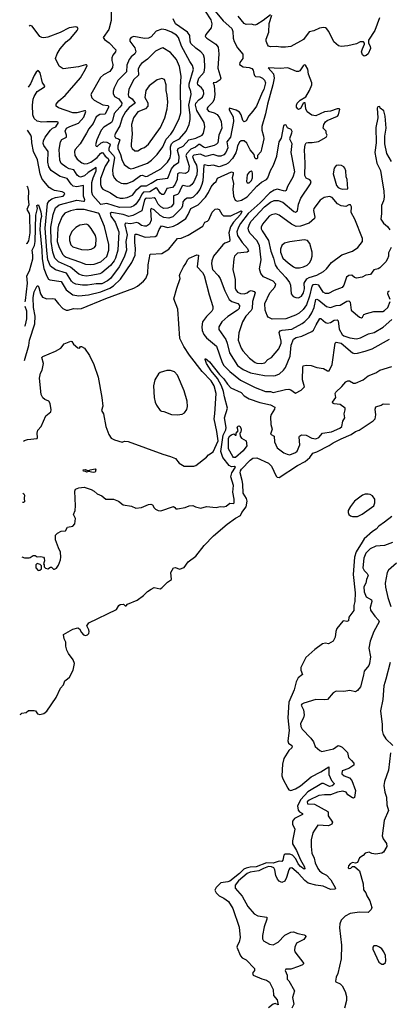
# Model space of a CAD drawing. Extents: x 2056909 to 2160450, y 827444 to 1016825.
# Tile 21 of 256: x 2057896 to 2061714, y 864864 to 875037. Entities that reach past the tile are written whole.
import ezdxf

# ---------------------------------------------------------------- set-up
doc = ezdxf.new("R2010")
doc.units = 0

msp = doc.modelspace()

# ---------------------------------------------------------------- linework, layer by layer
at = {"layer": '0CON10XD'}
for points in [[(2059896, 875145), (2059996, 875025), (2060086, 874946), (2060097, 874917), (2060101, 874845), (2060111, 874811), (2060146, 874746), (2060201, 874681), (2060202, 874638), (2060170, 874595), (2060167, 874575), (2060205, 874550), (2060265, 874542), (2060292, 874532), (2060306, 874515), (2060313, 874483), (2060321, 874461), (2060330, 874450), (2060375, 874448), (2060405, 874433), (2060425, 874411), (2060433, 874385), (2060418, 874315), (2060400, 874285), (2060342, 874145), (2060305, 874091), (2060263, 874045), (2060235, 873994), (2060215, 873982), (2060201, 873995), (2060185, 874055), (2060165, 874083), (2060133, 874103), (2060063, 874125), (2060058, 874115), (2060060, 874105), (2060100, 874035), (2060104, 873985), (2060073, 873825), (2060035, 873775), (2060044, 873715), (2060025, 873665), (2060005, 873641), (2059975, 873626), (2059945, 873628), (2059895, 873643), (2059815, 873624), (2059763, 873647), (2059695, 873639), (2059682, 873625), (2059697, 873575), (2059721, 873535), (2059730, 873485), (2059725, 873434), (2059695, 873362), (2059675, 873333), (2059653, 873317), (2059625, 873314), (2059585, 873325), (2059575, 873317), (2059560, 873295), (2059541, 873245), (2059525, 873233), (2059483, 873217), (2059483, 873135), (2059459, 873105), (2059425, 873091), (2059385, 873088), (2059355, 873105), (2059325, 873133), (2059299, 873185), (2059285, 873198), (2059241, 873189), (2059205, 873192), (2059195, 873190), (2059186, 873175), (2059156, 873064), (2059065, 873013), (2059024, 873004), (2058965, 873025), (2058845, 873046), (2058831, 873035), (2058836, 873006), (2058882, 872945), (2058918, 872845), (2058908, 872655), (2058884, 872575), (2058870, 872545), (2058832, 872498), (2058745, 872422), (2058725, 872413), (2058635, 872394), (2058581, 872389), (2058544, 872394), (2058505, 872409), (2058419, 872479), (2058295, 872535), (2058258, 872575), (2058239, 872635), (2058220, 872745), (2058219, 872895), (2058240, 873025), (2058267, 873093), (2058304, 873126), (2058485, 873172), (2058555, 873162), (2058566, 873164), (2058568, 873175), (2058555, 873215), (2058553, 873323), (2058485, 873311), (2058448, 873318), (2058426, 873337), (2058385, 873395), (2058315, 873419), (2058267, 873447), (2058221, 873481), (2058197, 873517), (2058186, 873564), (2058190, 873675), (2058145, 873736), (2058138, 873758), (2058140, 873785), (2058158, 873825), (2058215, 873897), (2058234, 873916), (2058270, 873930), (2058297, 873975), (2058282, 873982), (2058175, 873982), (2058125, 873978), (2058075, 873988), (2058045, 874015), (2058031, 874055), (2058028, 874155), (2058035, 874215), (2058045, 874244), (2058076, 874294), (2058151, 874345), (2058154, 874355), (2058132, 874385), (2058107, 874487), (2058095, 874507), (2058085, 874511), (2058065, 874496), (2058045, 874462), (2058007, 874375), (2057983, 874341)], [(2059811, 875125), (2059869, 875035), (2059881, 874995), (2059875, 874955), (2059817, 874885), (2059812, 874865), (2059829, 874845), (2059921, 874785), (2059945, 874755), (2059954, 874685), (2059942, 874535), (2059972, 874435), (2059965, 874417), (2059936, 874394), (2059925, 874388), (2059894, 874386), (2059905, 874358), (2059912, 874265), (2059904, 874215), (2059889, 874185), (2059840, 874135), (2059830, 874115), (2059845, 874094), (2059906, 874075), (2059937, 874057), (2059961, 874025), (2059977, 873987), (2059983, 873915), (2059954, 873846), (2059942, 873765), (2059929, 873751), (2059903, 873737), (2059815, 873715), (2059795, 873721), (2059755, 873749), (2059745, 873748), (2059710, 873720), (2059665, 873700), (2059621, 873655), (2059613, 873635), (2059645, 873525), (2059638, 873472), (2059625, 873457), (2059605, 873450), (2059545, 873455), (2059525, 873445), (2059522, 873385), (2059499, 873331), (2059475, 873305), (2059417, 873293), (2059400, 873255), (2059385, 873231), (2059365, 873232), (2059345, 873246), (2059315, 873293), (2059305, 873299), (2059241, 873259), (2059175, 873254), (2059156, 873235), (2059135, 873189), (2059097, 873133), (2059075, 873113), (2059045, 873100), (2058925, 873096), (2058795, 873140), (2058735, 873129), (2058652, 873222), (2058641, 873255), (2058641, 873355), (2058653, 873405), (2058686, 873475), (2058685, 873510), (2058602, 873458), (2058565, 873425), (2058525, 873411), (2058505, 873417), (2058490, 873430), (2058455, 873485), (2058405, 873497), (2058375, 873515), (2058325, 873550), (2058309, 873585), (2058302, 873695), (2058318, 873775), (2058332, 873798), (2058378, 873825), (2058379, 873845), (2058366, 873885), (2058380, 873915), (2058412, 873935), (2058502, 873968), (2058558, 874032), (2058579, 874089), (2058575, 874095), (2058565, 874095), (2058485, 874075), (2058445, 874074), (2058296, 874126), (2058273, 874145), (2058273, 874165), (2058301, 874199), (2058365, 874254), (2058525, 874436), (2058577, 874525), (2058591, 874565), (2058585, 874571), (2058575, 874570), (2058502, 874552), (2058345, 874531), (2058305, 874559), (2058264, 874635), (2058282, 874685), (2058314, 874735), (2058375, 874810), (2058424, 874846), (2058490, 874925), (2058498, 874948), (2058489, 874959), (2058474, 874964), (2058405, 874952), (2058315, 874904), (2058185, 874858), (2058145, 874849), (2058125, 874852), (2058104, 874865), (2058025, 874971), (2058005, 874978), (2057992, 874970)], [(2058840, 875125), (2058840, 875030), (2058815, 874935), (2058757, 874855), (2058773, 874833), (2058820, 874800), (2058887, 874725), (2058884, 874705), (2058859, 874671), (2058847, 874643), (2058847, 874615), (2058856, 874575), (2058855, 874545), (2058827, 874503), (2058761, 874469), (2058731, 874439), (2058632, 874265), (2058641, 874231), (2058666, 874205), (2058755, 874159), (2058805, 874150), (2058812, 874145), (2058813, 874135), (2058778, 874062), (2058722, 874058), (2058685, 874035), (2058653, 873965), (2058609, 873911), (2058585, 873865), (2058520, 873755), (2058469, 873695), (2058462, 873675), (2058466, 873635), (2058491, 873595), (2058538, 873558), (2058565, 873549), (2058595, 873551), (2058629, 873565), (2058695, 873614), (2058730, 873655), (2058745, 873664), (2058755, 873662), (2058779, 873629), (2058811, 873605), (2058815, 873582), (2058777, 873525), (2058730, 873395), (2058731, 873335), (2058741, 873305), (2058756, 873286), (2058835, 873250), (2058898, 873205), (2058935, 873195), (2058966, 873194), (2059005, 873201), (2059061, 873225), (2059106, 873284), (2059150, 873320), (2059205, 873322), (2059253, 873347), (2059315, 873388), (2059425, 873400), (2059462, 873495), (2059495, 873534), (2059539, 873565), (2059542, 873625), (2059527, 873685), (2059532, 873705), (2059585, 873731), (2059643, 873797), (2059715, 873813), (2059779, 873845), (2059795, 873865), (2059808, 873932), (2059802, 873975), (2059725, 874098), (2059710, 874155), (2059716, 874175), (2059745, 874210), (2059784, 874236), (2059799, 874271), (2059795, 874306), (2059774, 874335), (2059735, 874365), (2059731, 874385), (2059745, 874435), (2059802, 874495), (2059809, 874545), (2059806, 874636), (2059795, 874675), (2059768, 874705), (2059715, 874744), (2059665, 874792), (2059655, 874815), (2059653, 874873), (2059628, 874908), (2059505, 874996), (2059481, 875045)], [(2060485, 875088), (2060412, 875028), (2060345, 874987), (2060325, 874981), (2060285, 874990), (2060235, 874987), (2060215, 874997), (2060154, 875075)], [(2061611, 875055), (2061563, 874925), (2061499, 874825), (2061498, 874795), (2061517, 874765), (2061519, 874741), (2061495, 874686), (2061475, 874669), (2061455, 874662), (2061435, 874674), (2061428, 874705), (2061435, 874738), (2061457, 874785), (2061458, 874795), (2061448, 874808), (2061411, 874809), (2061375, 874788), (2061285, 874766), (2061215, 874761), (2061188, 874768), (2061140, 874810), (2061088, 874915), (2061066, 874945), (2061054, 874954), (2061035, 874958), (2060991, 874949), (2060935, 874922), (2060887, 874913), (2060828, 874832), (2060695, 874762), (2060642, 874752), (2060593, 874753), (2060545, 874762), (2060485, 874756), (2060467, 874765), (2060455, 874780), (2060442, 874815), (2060442, 874835), (2060470, 874910), (2060473, 874997), (2060499, 875085)], [(2058965, 873344), (2059005, 873345), (2059065, 873368), (2059145, 873428), (2059165, 873430), (2059195, 873418), (2059215, 873422), (2059355, 873498), (2059421, 873565), (2059449, 873611), (2059457, 873653), (2059455, 873725), (2059465, 873755), (2059486, 873774), (2059546, 873805), (2059616, 873885), (2059647, 873953), (2059656, 874005), (2059658, 874055), (2059644, 874155), (2059668, 874265), (2059665, 874295), (2059647, 874345), (2059646, 874374), (2059691, 874525), (2059681, 874565), (2059654, 874605), (2059567, 874765), (2059535, 874855), (2059515, 874876), (2059465, 874909), (2059405, 874932), (2059365, 874938), (2059305, 874918), (2059255, 874862), (2059225, 874845), (2059185, 874844), (2059075, 874863), (2059047, 874855), (2059033, 874835), (2059032, 874815), (2059085, 874745), (2059096, 874705), (2059084, 874685), (2059048, 874655), (2059025, 874625), (2059003, 874567), (2059000, 874500), (2058911, 874409), (2058873, 874335), (2058862, 874298), (2058862, 874275), (2058875, 874245), (2058919, 874219), (2058951, 874175), (2058947, 874155), (2058930, 874135), (2058873, 874067), (2058855, 873995), (2058844, 873976), (2058765, 873927), (2058736, 873895), (2058691, 873795), (2058680, 873745), (2058685, 873730), (2058695, 873727), (2058736, 873764), (2058765, 873775), (2058795, 873771), (2058826, 873755), (2058829, 873745), (2058815, 873705), (2058818, 873685), (2058864, 873634), (2058874, 873615), (2058855, 873485), (2058859, 873439), (2058871, 873405), (2058895, 873377), (2058945, 873350), (2058965, 873344)], [(2059045, 873498), (2059075, 873503), (2059215, 873556), (2059256, 873585), (2059317, 873643), (2059375, 873724), (2059407, 873803), (2059457, 873855), (2059484, 873896), (2059543, 874015), (2059560, 874075), (2059558, 874342), (2059564, 874455), (2059545, 874555), (2059515, 874627), (2059455, 874699), (2059375, 874746), (2059355, 874741), (2059298, 874712), (2059215, 874631), (2059154, 874586), (2059135, 874563), (2059121, 874525), (2059123, 874465), (2059070, 874415), (2059023, 874315), (2059016, 874266), (2059020, 874245), (2059059, 874219), (2059087, 874175), (2059025, 874130), (2058988, 874085), (2058953, 874025), (2058929, 873941), (2058885, 873865), (2058874, 873836), (2058885, 873817), (2058917, 873807), (2058930, 873795), (2058908, 873735), (2058908, 873705), (2058936, 873646), (2058952, 873592), (2058975, 873540), (2059025, 873503), (2059045, 873498)], [(2061733, 872685), (2061705, 872630), (2061704, 872595), (2061696, 872565), (2061676, 872535), (2061616, 872475), (2061597, 872463), (2061555, 872452), (2061519, 872405), (2061472, 872398), (2061434, 872376), (2061375, 872368), (2061355, 872374), (2061325, 872398), (2061295, 872396), (2061272, 872378), (2061244, 872296), (2061225, 872271), (2061145, 872240), (2061085, 872210), (2061055, 872208), (2061032, 872222), (2060985, 872295), (2060955, 872303), (2060925, 872298), (2060915, 872284), (2060890, 872180), (2060858, 872092), (2060825, 872044), (2060782, 872005), (2060745, 871983), (2060645, 871948), (2060504, 871944), (2060463, 871963), (2060451, 871981), (2060432, 872035), (2060427, 872105), (2060478, 872215), (2060532, 872275), (2060541, 872305), (2060515, 872335), (2060415, 872379), (2060386, 872416), (2060372, 872465), (2060389, 872555), (2060371, 872705), (2060345, 872757), (2060277, 872827), (2060261, 872851), (2060255, 872885), (2060268, 872925), (2060287, 872955), (2060425, 873104), (2060485, 873151), (2060525, 873171), (2060565, 873171), (2060615, 873151), (2060726, 873056), (2060745, 873050), (2060765, 873062), (2060777, 873133), (2060798, 873195), (2060899, 873341), (2060907, 873365), (2060893, 873383), (2060855, 873400), (2060842, 873428), (2060846, 873555), (2060837, 873693), (2060843, 873743), (2060855, 873765), (2060875, 873770), (2060917, 873767), (2060981, 873779), (2061062, 873825), (2061070, 873845), (2061060, 873865), (2061060, 873885), (2061030, 873915), (2061037, 873955), (2061055, 873983), (2061070, 873995), (2061178, 874042), (2061188, 874055), (2061202, 874112), (2061195, 874118), (2061175, 874117), (2061105, 874094), (2061045, 874087), (2060955, 874043), (2060915, 874052), (2060865, 874084), (2060851, 874115), (2060845, 874180), (2060835, 874180), (2060825, 874170), (2060795, 874120), (2060775, 874111), (2060767, 874115), (2060754, 874135), (2060754, 874155), (2060763, 874175), (2060794, 874205), (2060851, 874239), (2060889, 874305), (2060914, 874365), (2060914, 874385), (2060879, 874475), (2060872, 874525), (2060847, 874567), (2060835, 874570), (2060825, 874562), (2060790, 874510), (2060775, 874501), (2060755, 874501), (2060665, 874539), (2060585, 874533), (2060461, 874539), (2060518, 874478), (2060525, 874435), (2060512, 874365), (2060456, 874165), (2060436, 874064), (2060396, 873935), (2060396, 873896), (2060415, 873835), (2060418, 873805), (2060395, 873698), (2060385, 873673), (2060352, 873635), (2060352, 873608), (2060345, 873600), (2060335, 873600), (2060325, 873610), (2060318, 873645), (2060275, 873694), (2060241, 873761), (2060215, 873786), (2060185, 873787), (2060165, 873773), (2060145, 873735), (2060137, 873697), (2060127, 873663), (2060095, 873605), (2060048, 873555), (2060025, 873540), (2059955, 873518), (2059895, 873534), (2059845, 873528), (2059805, 873538), (2059798, 873535), (2059787, 873373), (2059778, 873335), (2059755, 873284), (2059722, 873238), (2059686, 873204), (2059665, 873195), (2059625, 873193), (2059598, 873175), (2059582, 873155), (2059578, 873112), (2059565, 873085), (2059478, 873002), (2059435, 872987), (2059385, 872995), (2059345, 873015), (2059285, 873072), (2059255, 873087), (2059247, 873073), (2059255, 872965), (2059235, 872926), (2059205, 872905), (2059185, 872904), (2059155, 872912), (2059123, 872935), (2059105, 872942), (2059045, 872929), (2058985, 872934), (2058983, 872917), (2059005, 872815), (2058993, 872745), (2058999, 872655), (2058976, 872585), (2058923, 872485), (2058832, 872365), (2058802, 872338), (2058745, 872308), (2058685, 872310), (2058596, 872294), (2058543, 872293), (2058475, 872305), (2058448, 872318), (2058431, 872335), (2058379, 872419), (2058265, 872453), (2058215, 872492), (2058187, 872557), (2058176, 872654), (2058158, 872885), (2058183, 873137), (2058199, 873165), (2058227, 873185), (2058265, 873200), (2058346, 873215), (2058361, 873235), (2058355, 873247), (2058335, 873259), (2058255, 873274), (2058226, 873286), (2058200, 873305), (2058145, 873368), (2058126, 873396), (2058106, 873446), (2058081, 873591), (2058039, 873675), (2058020, 873765), (2058019, 873825), (2058012, 873845), (2057977, 873896)], [(2059085, 873684), (2059115, 873684), (2059154, 873706), (2059185, 873716), (2059225, 873750), (2059350, 873925), (2059395, 874025), (2059419, 874115), (2059425, 874185), (2059418, 874258), (2059407, 874305), (2059408, 874365), (2059390, 874420), (2059365, 874429), (2059314, 874416), (2059234, 874355), (2059199, 874305), (2059187, 874235), (2059219, 874179), (2059219, 874145), (2059195, 874118), (2059115, 874084), (2059071, 874025), (2059050, 873955), (2059059, 873855), (2059047, 873755), (2059046, 873726), (2059056, 873705), (2059085, 873684)], [(2061735, 873574), (2061689, 873655), (2061668, 873755), (2061667, 873833), (2061681, 873915), (2061672, 874042), (2061656, 874096), (2061620, 874125), (2061615, 874140), (2061595, 874138), (2061587, 874123), (2061596, 874025), (2061576, 873925), (2061578, 873765), (2061565, 873665), (2061586, 873556), (2061621, 873481), (2061633, 873413), (2061657, 873267), (2061659, 873205), (2061655, 873165), (2061632, 873118), (2061633, 873035), (2061625, 872975), (2061652, 872935), (2061695, 872901), (2061720, 872865)], [(2057953, 872121), (2057957, 872135), (2057977, 872315), (2057969, 872391), (2057998, 872442), (2058030, 872565), (2058031, 872605), (2058023, 872655), (2058047, 872703), (2058056, 872745), (2058063, 873017), (2058079, 873085), (2058073, 873117), (2058085, 873124), (2058092, 873115), (2058115, 873052), (2058121, 873005), (2058112, 872965), (2058102, 872868), (2058126, 872655), (2058128, 872565), (2058145, 872468), (2058175, 872386), (2058194, 872355), (2058208, 872348), (2058325, 872332), (2058377, 872247), (2058446, 872196), (2058505, 872186), (2058605, 872193), (2058735, 872224), (2058828, 872262), (2058864, 872286), (2058937, 872355), (2059055, 872529), (2059088, 872605), (2059092, 872675), (2059084, 872735), (2059084, 872795), (2059090, 872820), (2059105, 872821), (2059192, 872792), (2059295, 872798), (2059312, 872808), (2059335, 872869), (2059362, 872908), (2059425, 872891), (2059485, 872905), (2059525, 872925), (2059613, 872985), (2059637, 873023), (2059665, 873087), (2059739, 873125), (2059815, 873205), (2059847, 873253), (2059875, 873311), (2059903, 873347), (2059925, 873366), (2059940, 873400), (2060085, 873464), (2060100, 873460), (2060100, 873440), (2060090, 873405), (2060105, 873345), (2060098, 873285), (2060104, 873215), (2060122, 873172), (2060142, 873162), (2060187, 873173), (2060245, 873206), (2060345, 873319), (2060395, 873358), (2060445, 873385), (2060460, 873405), (2060485, 873478), (2060518, 873535), (2060551, 873629), (2060575, 873775), (2060600, 873815), (2060625, 873940), (2060635, 873956), (2060645, 873952), (2060658, 873925), (2060695, 873907), (2060706, 873885), (2060704, 873865), (2060682, 873805), (2060708, 873758), (2060698, 873665), (2060705, 873615), (2060734, 873464), (2060718, 873412), (2060661, 873315), (2060649, 873271), (2060635, 873267), (2060555, 873287), (2060525, 873277), (2060480, 873250), (2060380, 873145), (2060256, 873035), (2060175, 872930), (2060155, 872895), (2060138, 872845), (2060145, 872807), (2060192, 872735), (2060249, 872675), (2060259, 872645), (2060245, 872635), (2060145, 872626), (2060114, 872595), (2060106, 872565), (2060098, 872455), (2060116, 872385), (2060122, 872352), (2060123, 872265), (2060129, 872245), (2060145, 872223), (2060175, 872208), (2060215, 872206), (2060245, 872215), (2060265, 872234), (2060285, 872240), (2060319, 872229), (2060328, 872215), (2060300, 872125), (2060298, 872052), (2060287, 872033), (2060233, 871975), (2060198, 871915), (2060158, 871802), (2060154, 871725), (2060183, 871645), (2060201, 871615), (2060271, 871541), (2060328, 871495), (2060345, 871488), (2060395, 871485), (2060429, 871491), (2060459, 871525), (2060495, 871548), (2060574, 871636), (2060596, 871695), (2060598, 871715), (2060575, 871805), (2060585, 871822), (2060608, 871828), (2060705, 871841), (2060813, 871897), (2060841, 871919), (2060885, 871963), (2060913, 872007), (2060936, 872064), (2060955, 872148), (2060965, 872151), (2060985, 872141), (2061065, 872075), (2061105, 872064), (2061165, 872085), (2061205, 872087), (2061275, 872128), (2061295, 872133), (2061308, 872118), (2061321, 872035), (2061405, 871964), (2061425, 871957), (2061437, 871965), (2061450, 871990), (2061478, 872002), (2061555, 872021), (2061645, 872021), (2061665, 872033), (2061697, 872065), (2061724, 872125)], [(2060265, 873352), (2060289, 873375), (2060301, 873405), (2060301, 873451), (2060296, 873466), (2060285, 873472), (2060265, 873463), (2060244, 873435), (2060237, 873365), (2060245, 873353), (2060265, 873352)], [(2061235, 873286), (2061285, 873290), (2061279, 873385), (2061268, 873415), (2061263, 873475), (2061254, 873504), (2061245, 873516), (2061220, 873530), (2061185, 873534), (2061165, 873530), (2061144, 873505), (2061134, 873445), (2061168, 873325), (2061184, 873304), (2061206, 873294), (2061235, 873286)], [(2057969, 873318), (2057975, 873309), (2057987, 873265), (2057984, 873185), (2057990, 873125), (2057969, 873075), (2057992, 873035), (2057996, 873016), (2058002, 872835), (2057987, 872753), (2057968, 872725), (2057961, 872720)], [(2060775, 872164), (2060805, 872181), (2060828, 872215), (2060837, 872255), (2060835, 872315), (2060861, 872359), (2060885, 872374), (2060965, 872398), (2061034, 872435), (2061066, 872465), (2061115, 872530), (2061222, 872608), (2061335, 872646), (2061390, 872685), (2061436, 872746), (2061438, 872775), (2061358, 872978), (2061320, 873045), (2061323, 873103), (2061313, 873123), (2061295, 873123), (2061264, 873106), (2061215, 873113), (2061180, 873135), (2061125, 873199), (2061095, 873212), (2061040, 873200), (2060998, 873172), (2060933, 873085), (2060931, 873065), (2060944, 872996), (2060941, 872985), (2060886, 872934), (2060795, 872904), (2060752, 872902), (2060704, 872924), (2060575, 873019), (2060542, 873032), (2060495, 873020), (2060474, 873006), (2060405, 872925), (2060390, 872895), (2060391, 872875), (2060400, 872855), (2060466, 872755), (2060490, 872645), (2060519, 872575), (2060535, 872505), (2060555, 872470), (2060645, 872375), (2060683, 872323), (2060694, 872295), (2060699, 872205), (2060719, 872179), (2060747, 872167), (2060775, 872164)], [(2057945, 871516), (2057990, 871670), (2057996, 871725), (2058051, 871895), (2058054, 871975), (2058038, 872065), (2058034, 872166), (2058045, 872225), (2058075, 872286), (2058085, 872286), (2058095, 872272), (2058111, 872205), (2058131, 872171), (2058175, 872153), (2058235, 872158), (2058254, 872154), (2058295, 872101), (2058340, 872055), (2058375, 872035), (2058395, 872035), (2058450, 872055), (2058495, 872049), (2058535, 872053), (2058787, 872157), (2059076, 872265), (2059112, 872285), (2059175, 872335), (2059199, 872365), (2059220, 872415), (2059224, 872505), (2059245, 872616), (2059365, 872621), (2059435, 872666), (2059524, 872776), (2059565, 872780), (2059635, 872811), (2059786, 872904), (2059808, 872945), (2059835, 872956), (2059851, 872969), (2059885, 873049), (2059915, 873081), (2059935, 873084), (2059955, 873076), (2059985, 873028), (2060002, 873012), (2060075, 873012), (2060175, 873060), (2060185, 873064), (2060190, 873055), (2060175, 873025), (2060105, 872945), (2060074, 872896), (2060057, 872835), (2060066, 872764), (2060063, 872747), (2060015, 872727), (2059995, 872712), (2059899, 872595), (2059882, 872545), (2059878, 872515), (2059886, 872455), (2059946, 872396), (2059967, 872365), (2060015, 872235), (2060061, 872145), (2060086, 872126), (2060149, 872105), (2060165, 872085), (2060161, 872055), (2060145, 872035), (2060045, 871972), (2059985, 871914), (2059954, 871865), (2059954, 871835), (2060024, 871734), (2060040, 871695), (2060062, 871595), (2060145, 871465), (2060205, 871422), (2060279, 871389), (2060425, 871362), (2060513, 871357), (2060539, 871361), (2060580, 871380), (2060622, 871418), (2060642, 871445), (2060688, 871562), (2060699, 871675), (2060725, 871735), (2060752, 871755), (2060811, 871769), (2060915, 871815), (2060930, 871830), (2060957, 871885), (2060995, 871950), (2061005, 871951), (2061055, 871908), (2061075, 871902), (2061105, 871910), (2061145, 871933), (2061176, 871935), (2061187, 871925), (2061195, 871839), (2061225, 871786), (2061245, 871772), (2061305, 871751), (2061375, 871739), (2061415, 871750), (2061499, 871791), (2061556, 871805), (2061651, 871859), (2061740, 871940)], [(2058625, 872508), (2058665, 872513), (2058735, 872535), (2058795, 872590), (2058816, 872655), (2058817, 872715), (2058772, 872902), (2058715, 873030), (2058705, 873038), (2058560, 873075), (2058482, 873078), (2058419, 873061), (2058363, 873037), (2058336, 873004), (2058296, 872915), (2058289, 872885), (2058284, 872744), (2058300, 872695), (2058338, 872615), (2058355, 872596), (2058375, 872585), (2058515, 872535), (2058575, 872510), (2058625, 872508)], [(2058592, 872658), (2058635, 872665), (2058668, 872685), (2058681, 872705), (2058685, 872775), (2058677, 872807), (2058635, 872879), (2058605, 872914), (2058585, 872924), (2058517, 872913), (2058475, 872892), (2058435, 872849), (2058409, 872795), (2058410, 872755), (2058425, 872711), (2058445, 872692), (2058535, 872662), (2058592, 872658)], [(2060785, 872475), (2060827, 872483), (2060865, 872500), (2060890, 872525), (2060908, 872555), (2060917, 872595), (2060918, 872635), (2060892, 872725), (2060867, 872757), (2060835, 872763), (2060685, 872742), (2060632, 872728), (2060605, 872704), (2060588, 872665), (2060591, 872635), (2060615, 872575), (2060668, 872525), (2060725, 872483), (2060745, 872475), (2060785, 872475)], [(2057934, 870683), (2057945, 870691), (2057975, 870700), (2058075, 870710), (2058081, 870719), (2058077, 870765), (2058084, 870795), (2058119, 870835), (2058167, 870945), (2058217, 870985), (2058221, 871005), (2058211, 871071), (2058196, 871096), (2058155, 871114), (2058135, 871130), (2058118, 871165), (2058099, 871335), (2058110, 871385), (2058129, 871415), (2058142, 871485), (2058125, 871548), (2058135, 871559), (2058265, 871611), (2058320, 871645), (2058355, 871690), (2058425, 871717), (2058435, 871712), (2058452, 871685), (2058495, 871648), (2058515, 871642), (2058525, 871660), (2058535, 871662), (2058565, 871642), (2058615, 871569), (2058662, 871475), (2058705, 871345), (2058744, 871135), (2058754, 871045), (2058742, 870998), (2058760, 870965), (2058785, 870833), (2058815, 870752), (2058842, 870715), (2058875, 870697), (2058955, 870672), (2058977, 870683), (2059015, 870678), (2059375, 870547), (2059455, 870526), (2059505, 870504), (2059542, 870455), (2059595, 870423), (2059694, 870424), (2059715, 870430), (2059824, 870516), (2059845, 870541), (2059895, 870571), (2059947, 870685), (2059931, 870781), (2059904, 870915), (2059912, 870965), (2059924, 871175), (2059905, 871255), (2059875, 871305), (2059781, 871401), (2059651, 871571), (2059590, 871660), (2059550, 871745), (2059529, 872045), (2059489, 872155), (2059519, 872265), (2059554, 872364), (2059547, 872395), (2059554, 872415), (2059586, 872485), (2059613, 872517), (2059628, 872555), (2059647, 872573), (2059725, 872608), (2059742, 872605), (2059728, 872485), (2059785, 872426), (2059800, 872395), (2059852, 872195), (2059891, 872075), (2059891, 872045), (2059881, 872025), (2059825, 871970), (2059785, 871915), (2059776, 871865), (2059781, 871825), (2059798, 871785), (2059825, 871752), (2059930, 871665), (2059987, 871495), (2060006, 871465), (2060065, 871401), (2060175, 871312), (2060328, 871238), (2060435, 871196), (2060485, 871196), (2060515, 871184), (2060642, 871218), (2060675, 871219), (2060695, 871214), (2060745, 871180), (2060802, 871208), (2060836, 871245), (2060817, 871317), (2060819, 871445), (2060825, 871460), (2060855, 871469), (2060905, 871463), (2060965, 871444), (2061035, 871433), (2061075, 871409), (2061091, 871409), (2061123, 871475), (2061153, 871697), (2061165, 871707), (2061215, 871696), (2061335, 871597), (2061355, 871590), (2061385, 871592), (2061465, 871612), (2061535, 871638), (2061714, 871735)], [(2061722, 872145), (2061700, 872205), (2061701, 872229), (2061715, 872236)], [(2057950, 871870), (2057955, 871885), (2057968, 871945), (2057970, 872025), (2057953, 872075)], [(2057918, 869486), (2057946, 869476), (2057992, 869478), (2058005, 869480), (2058035, 869500), (2058055, 869503), (2058075, 869488), (2058115, 869492), (2058140, 869485), (2058150, 869475), (2058152, 869448), (2058140, 869415), (2058150, 869405), (2058150, 869385), (2058162, 869372), (2058185, 869362), (2058215, 869380), (2058225, 869380), (2058245, 869360), (2058255, 869360), (2058275, 869372), (2058298, 869402), (2058317, 869455), (2058320, 869485), (2058317, 869537), (2058295, 869580), (2058267, 869663), (2058265, 869710), (2058285, 869732), (2058325, 869752), (2058370, 869755), (2058388, 869795), (2058446, 869804), (2058465, 869830), (2058473, 869885), (2058450, 869925), (2058470, 869965), (2058473, 870015), (2058466, 870165), (2058473, 870187), (2058508, 870202), (2058563, 870207), (2058635, 870184), (2058665, 870166), (2058695, 870137), (2058745, 870117), (2058785, 870083), (2058865, 870082), (2058915, 870062), (2058965, 870026), (2059051, 870011), (2059095, 869990), (2059155, 869998), (2059225, 870029), (2059251, 870031), (2059268, 870025), (2059284, 869995), (2059300, 869980), (2059325, 869968), (2059354, 869964), (2059485, 870006), (2059499, 869999), (2059510, 869985), (2059524, 869984), (2059605, 869998), (2059647, 870013), (2059685, 870018), (2059713, 870003), (2059765, 869989), (2059825, 870008), (2059925, 869998), (2059965, 870007), (2060005, 870003), (2060028, 870012), (2060065, 870042), (2060105, 870040), (2060110, 870045), (2060111, 870085), (2060098, 870155), (2060103, 870223), (2060075, 870315), (2060088, 870355), (2060124, 870415), (2060115, 870421), (2060085, 870418), (2060061, 870431), (2059995, 870515), (2059975, 870575), (2059996, 870744), (2060025, 870801), (2060030, 870825), (2060011, 870925), (2060041, 871025), (2060010, 871140), (2060001, 871195), (2059979, 871255), (2059940, 871330), (2059875, 871410), (2059826, 871485), (2059810, 871525), (2059815, 871537), (2059855, 871504), (2059961, 871371), (2060005, 871326), (2060041, 871271), (2060077, 871235), (2060182, 871185), (2060215, 871151), (2060265, 871121), (2060375, 871083), (2060485, 871057), (2060531, 871035), (2060529, 871015), (2060493, 870957), (2060486, 870935), (2060490, 870855), (2060502, 870805), (2060487, 870755), (2060524, 870734), (2060529, 870675), (2060555, 870614), (2060625, 870563), (2060658, 870548), (2060685, 870543), (2060745, 870564), (2060761, 870579), (2060789, 870645), (2060782, 870725), (2060786, 870735), (2060805, 870748), (2060855, 870745), (2060915, 870715), (2060955, 870706), (2060985, 870719), (2061025, 870765), (2061115, 870780), (2061204, 870816), (2061223, 870835), (2061235, 870890), (2061254, 870925), (2061246, 870965), (2061259, 871005), (2061256, 871025), (2061205, 871061), (2061145, 871068), (2061131, 871075), (2061128, 871085), (2061162, 871135), (2061154, 871175), (2061161, 871189), (2061223, 871247), (2061265, 871295), (2061285, 871306), (2061303, 871305), (2061345, 871283), (2061365, 871282), (2061442, 871315), (2061495, 871358), (2061575, 871389), (2061615, 871418), (2061740, 871455)], [(2059525, 870955), (2059575, 870962), (2059599, 870975), (2059621, 871009), (2059629, 871041), (2059627, 871095), (2059595, 871202), (2059526, 871365), (2059495, 871399), (2059455, 871413), (2059417, 871413), (2059347, 871393), (2059330, 871380), (2059292, 871318), (2059278, 871255), (2059286, 871135), (2059296, 871085), (2059309, 871055), (2059348, 870998), (2059361, 870991), (2059385, 870989), (2059465, 870958), (2059525, 870955)], [(2057896, 867861), (2057905, 867860), (2057918, 867872), (2057962, 867878), (2057985, 867900), (2058045, 867900), (2058060, 867895), (2058080, 867865), (2058105, 867860), (2058145, 867870), (2058175, 867893), (2058271, 868035), (2058318, 868132), (2058347, 868165), (2058363, 868207), (2058388, 868228), (2058410, 868245), (2058448, 868315), (2058461, 868385), (2058447, 868425), (2058400, 868490), (2058384, 868525), (2058371, 868565), (2058371, 868605), (2058355, 868640), (2058348, 868685), (2058445, 868742), (2058495, 868755), (2058514, 868745), (2058534, 868705), (2058555, 868682), (2058575, 868676), (2058595, 868682), (2058611, 868695), (2058614, 868715), (2058611, 868735), (2058590, 868775), (2058611, 868805), (2058897, 868943), (2058920, 868985), (2058935, 868995), (2058968, 868998), (2058985, 868980), (2058995, 868980), (2059010, 869000), (2059110, 869040), (2059173, 869087), (2059215, 869129), (2059254, 869155), (2059285, 869170), (2059345, 869158), (2059365, 869166), (2059424, 869226), (2059463, 869255), (2059457, 869325), (2059485, 869375), (2059505, 869378), (2059545, 869361), (2059595, 869379), (2059635, 869436), (2059715, 869494), (2059801, 869605), (2059898, 869705), (2060037, 869825), (2060125, 869886), (2060177, 869913), (2060190, 869945), (2060235, 870005), (2060244, 870064), (2060239, 870089), (2060204, 870145), (2060200, 870240), (2060192, 870275), (2060173, 870355), (2060175, 870375), (2060188, 870395), (2060277, 870485), (2060305, 870506), (2060345, 870512), (2060466, 870456), (2060498, 870425), (2060545, 870321), (2060555, 870310), (2060575, 870306), (2060765, 870432), (2060846, 870474), (2060894, 870515), (2060925, 870560), (2060965, 870574), (2061092, 870638), (2061132, 870665), (2061215, 870707), (2061319, 870751), (2061365, 870783), (2061402, 870798), (2061444, 870824), (2061548, 870892), (2061567, 870913), (2061576, 870954), (2061569, 871015), (2061575, 871037), (2061630, 871055), (2061651, 871069), (2061715, 871064)], [(2060105, 870514), (2060096, 870525), (2060054, 870605), (2060052, 870715), (2060065, 870738), (2060085, 870749), (2060107, 870757), (2060120, 870745), (2060130, 870745), (2060130, 870765), (2060152, 870788), (2060143, 870827), (2060151, 870839), (2060161, 870841), (2060174, 870834), (2060182, 870805), (2060180, 870775), (2060170, 870765), (2060172, 870735), (2060188, 870715), (2060236, 870686), (2060242, 870635), (2060205, 870584), (2060125, 870515), (2060105, 870514)], [(2058655, 870358), (2058605, 870370), (2058585, 870362), (2058575, 870370), (2058553, 870373), (2058550, 870385), (2058575, 870390), (2058595, 870380), (2058615, 870380), (2058625, 870388), (2058675, 870398), (2058682, 870385), (2058675, 870364), (2058655, 870358)], [(2057927, 870144), (2057939, 870139), (2057946, 870125), (2057941, 870095), (2057944, 870056), (2057935, 870048), (2057925, 870048)], [(2061333, 869903), (2061385, 869905), (2061432, 869928), (2061554, 870016), (2061564, 870045), (2061563, 870083), (2061539, 870119), (2061515, 870132), (2061495, 870135), (2061465, 870135), (2061435, 870124), (2061355, 870062), (2061311, 870009), (2061290, 869965), (2061288, 869945), (2061295, 869925), (2061311, 869911), (2061333, 869903)], [(2061738, 869905), (2061665, 869845), (2061604, 869805), (2061578, 869772), (2061541, 869749), (2061455, 869673), (2061432, 869638), (2061371, 869539), (2061354, 869485), (2061341, 869305), (2061360, 869115), (2061356, 869025), (2061347, 868985), (2061348, 868932), (2061297, 868865), (2061292, 868828), (2061275, 868821), (2061245, 868826), (2061235, 868822), (2061172, 868748), (2061161, 868715), (2061155, 868658), (2061134, 868616), (2061085, 868589), (2061055, 868596), (2061025, 868590), (2060945, 868530), (2060852, 868448), (2060800, 868345), (2060801, 868315), (2060817, 868273), (2060773, 868237), (2060750, 868195), (2060731, 868115), (2060675, 867985), (2060666, 867825), (2060680, 867695), (2060666, 867585), (2060673, 867563), (2060707, 867537), (2060710, 867525), (2060708, 867515), (2060674, 867486), (2060625, 867405), (2060610, 867345), (2060605, 867225), (2060614, 867194), (2060665, 867096), (2060675, 867081), (2060695, 867073), (2060745, 867092), (2060795, 867120), (2060908, 867215), (2061005, 867267), (2061089, 867319), (2061090, 867240), (2061115, 867175), (2061143, 867145), (2061141, 867135), (2061125, 867123), (2061095, 867116), (2061035, 867146), (2061015, 867146), (2060871, 867059), (2060800, 866980), (2060765, 866915), (2060771, 866871), (2060785, 866854), (2060817, 866835), (2060818, 866825), (2060735, 866785), (2060712, 866755), (2060713, 866725), (2060738, 866675), (2060715, 866555), (2060715, 866521), (2060755, 866455), (2060797, 866357), (2060839, 866285), (2060840, 866265), (2060835, 866260), (2060795, 866287), (2060772, 866315), (2060747, 866367), (2060715, 866405), (2060685, 866417), (2060635, 866416), (2060624, 866405), (2060615, 866355), (2060605, 866341), (2060575, 866343), (2060515, 866323), (2060445, 866325), (2060337, 866285), (2060275, 866282), (2060235, 866272), (2060211, 866259), (2060165, 866215), (2060065, 866138), (2060045, 866130), (2059975, 866118), (2059925, 866072), (2059912, 866045), (2059924, 866015), (2059955, 865986), (2060005, 865962), (2060052, 865925), (2060096, 865855), (2060163, 865663), (2060173, 865553), (2060161, 865505), (2060144, 865475), (2060140, 865455), (2060176, 865366), (2060195, 865346), (2060235, 865324), (2060320, 865235), (2060321, 865215), (2060301, 865185), (2060307, 865165), (2060396, 865126), (2060445, 865114), (2060475, 865092), (2060515, 865017), (2060517, 864957), (2060555, 864911), (2060565, 864860), (2060535, 864874), (2060514, 864866), (2060465, 864829)], [(2061746, 869636), (2061665, 869605), (2061575, 869599), (2061515, 869571), (2061470, 869525), (2061450, 869475), (2061441, 869375), (2061455, 869347), (2061485, 869315), (2061494, 869295), (2061477, 869253), (2061472, 869215), (2061452, 869178), (2061455, 869125), (2061476, 869076), (2061529, 869045), (2061533, 869025), (2061516, 868965), (2061520, 868935), (2061563, 868873), (2061602, 868832), (2061608, 868815), (2061553, 868715), (2061515, 868615), (2061502, 868545), (2061519, 868455), (2061510, 868385), (2061502, 868365), (2061454, 868306), (2061446, 868264), (2061417, 868143), (2061385, 868107), (2061366, 868094), (2061305, 868108), (2061245, 868096), (2061165, 868100), (2061135, 868084), (2061075, 868015), (2061045, 868010), (2060956, 868014), (2060830, 867975), (2060810, 867965), (2060803, 867955), (2060827, 867907), (2060834, 867856), (2060826, 867825), (2060796, 867765), (2060799, 867735), (2060815, 867708), (2060902, 867615), (2060930, 867575), (2060949, 867529), (2060996, 867486), (2061015, 867478), (2061136, 867504), (2061185, 867537), (2061205, 867533), (2061225, 867522), (2061280, 867465), (2061291, 867415), (2061322, 867382), (2061346, 867355), (2061346, 867335), (2061295, 867301), (2061228, 867275), (2061222, 867245), (2061247, 867225), (2061303, 867203), (2061326, 867176), (2061363, 867075), (2061355, 867002), (2061345, 866993), (2061335, 866998), (2061285, 867030), (2061267, 867055), (2061235, 867067), (2061177, 867055), (2061105, 867028), (2061045, 867029), (2060985, 867022), (2060885, 866973), (2060866, 866955), (2060870, 866935), (2060941, 866931), (2061078, 866858), (2061083, 866845), (2061081, 866811), (2061128, 866745), (2061120, 866725), (2061085, 866707), (2060976, 866714), (2060942, 866665), (2060924, 866635), (2060908, 866565), (2060908, 866495), (2060914, 866426), (2060937, 866375), (2060948, 866325), (2060975, 866266), (2060993, 866245), (2061025, 866218), (2061065, 866197), (2061109, 866149), (2061158, 866065), (2061155, 866055), (2061105, 866052), (2061032, 866085), (2060955, 866094), (2060875, 866117), (2060842, 866142), (2060775, 866215), (2060705, 866275), (2060685, 866270), (2060674, 866255), (2060650, 866175), (2060633, 866137), (2060605, 866124), (2060576, 866136), (2060558, 866158), (2060542, 866195), (2060532, 866255), (2060520, 866275), (2060498, 866285), (2060465, 866288), (2060413, 866267), (2060367, 866243), (2060275, 866228), (2060245, 866215), (2060155, 866140), (2060123, 866095), (2060120, 866065), (2060195, 865981), (2060252, 865875), (2060318, 865798), (2060355, 865777), (2060448, 865765), (2060449, 865745), (2060420, 865665), (2060404, 865575), (2060405, 865540), (2060415, 865521), (2060475, 865484), (2060515, 865478), (2060564, 865505), (2060635, 865578), (2060695, 865610), (2060725, 865614), (2060770, 865595), (2060835, 865581), (2060849, 865575), (2060853, 865565), (2060831, 865535), (2060755, 865495)], [(2058085, 869348), (2058105, 869350), (2058120, 869365), (2058120, 869395), (2058108, 869408), (2058075, 869420), (2058062, 869405), (2058062, 869375), (2058085, 869348)], [(2061787, 869423), (2061705, 869349), (2061693, 869327), (2061671, 869215), (2061675, 869175), (2061698, 869068), (2061731, 868975)], [(2061723, 868397), (2061678, 868225), (2061657, 868155), (2061648, 868015), (2061622, 867895), (2061641, 867755), (2061641, 867695), (2061651, 867651), (2061677, 867607), (2061749, 867539)], [(2061727, 867463), (2061706, 867284), (2061665, 867168), (2061657, 867125), (2061666, 867055), (2061683, 867005), (2061688, 866925), (2061704, 866866), (2061661, 866765), (2061641, 866605), (2061651, 866575), (2061686, 866525), (2061688, 866495), (2061652, 866435), (2061635, 866426), (2061575, 866414), (2061533, 866423), (2061505, 866436), (2061464, 866426), (2061445, 866403), (2061404, 866376), (2061385, 866330), (2061365, 866322), (2061335, 866328), (2061310, 866315), (2061292, 866295), (2061290, 866275), (2061298, 866268), (2061315, 866272), (2061333, 866287), (2061355, 866288), (2061407, 866245), (2061445, 866108), (2061447, 866047), (2061471, 866015), (2061480, 865985), (2061512, 865935), (2061534, 865865), (2061527, 865843), (2061495, 865814), (2061405, 865817), (2061308, 865802), (2061256, 865774), (2061216, 865734), (2061204, 865695), (2061200, 865655), (2061220, 865475), (2061218, 865335), (2061182, 865182), (2061164, 865145), (2061158, 865105), (2061162, 865095), (2061205, 865076), (2061228, 865055), (2061258, 864998), (2061272, 864945), (2061272, 864905), (2061251, 864825)], [(2060755, 865495), (2060739, 865455), (2060735, 865425), (2060739, 865405), (2060831, 865285), (2060818, 865272), (2060775, 865254), (2060695, 865228), (2060645, 865226), (2060637, 865215), (2060659, 865165), (2060658, 865125), (2060675, 865108), (2060734, 865005), (2060715, 864935), (2060728, 864865), (2060708, 864825)], [(2061655, 865278), (2061674, 865296), (2061679, 865315), (2061673, 865367), (2061656, 865405), (2061635, 865437), (2061612, 865455), (2061585, 865469), (2061555, 865470), (2061543, 865455), (2061543, 865435), (2061605, 865300), (2061635, 865278), (2061655, 865278)]]:
    msp.add_lwpolyline(points, dxfattribs=at)

doc.saveas('drawing.dxf')
